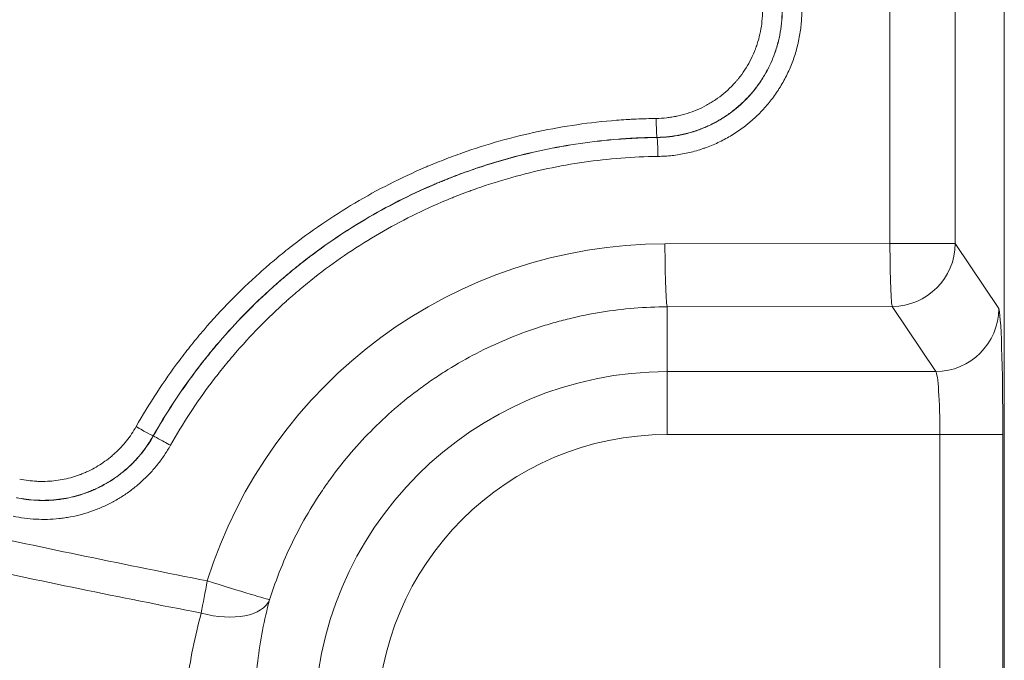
# Model space of a CAD drawing. Header units: millimetres. Extents: x -10 to 594, y 0 to 420.
# Tile 236 of 256: x 175.74 to 183.56, y 255.88 to 260.96. Entities that reach past the tile are written whole.
import ezdxf

# ---------------------------------------------------------------- set-up
doc = ezdxf.new("R2010")
doc.units = ezdxf.units.MM
doc.layers.add('1', color=7, linetype='Continuous', true_color=0xffffff)

msp = doc.modelspace()

# ---------------------------------------------------------------- linework, layer by layer
at = {"layer": '1', "color": 155, "linetype": 'Continuous', "lineweight": 18}
msp.add_line((183.5558, 249.9968), (183.5558, 270.0866), dxfattribs=at)
msp.add_line((183.5558, 249.9968), (183.5558, 270.0866), dxfattribs=at)
at = {"layer": '1', "color": 155, "linetype": 'Continuous', "lineweight": 13}
for p, q in [((183.1665, 270.0341), (183.1665, 259.1825)), ((182.6485, 259.1825), (182.6485, 269.3596)), ((180.8631, 259.1791), (182.6485, 259.1825)), ((182.6485, 259.1825), (183.1665, 259.1825)), ((183.1665, 259.1825), (183.5111, 258.6654)), ((182.6668, 258.6832), (180.8814, 258.6798)), ((180.8814, 258.1661), (180.8814, 258.6798)), ((183.0114, 258.1661), (182.6668, 258.6832)), ((180.8814, 258.1661), (183.0114, 258.1661)), ((180.8814, 257.6668), (180.8814, 258.1661)), ((183.0445, 257.6668), (180.8814, 257.6668)), ((183.0445, 257.6668), (183.5442, 257.6668)), ((183.0445, 254.0516), (183.0445, 257.6668)), ((183.5442, 257.6668), (183.5442, 254.0516))]:
    msp.add_line(p, q, dxfattribs=at)
for radius in [2.7998, 2.3005]:
    msp.add_arc((180.8814, 255.3662), radius, 90, 180, dxfattribs=at)
for centre, major_axis, ratio, start_param, end_param in [((180.8704, 255.3662), (3.8129, 0), 0.999998, 1.572712, 2.837989), ((180.8814, 259.1791), (-0.001, 0.5), 0.036529, 1.570726, 3.089198), ((182.6668, 259.1825), (0.001, -0.5), 0.036529, 4.712319, 6.23079), ((182.6668, 259.1825), (-0.4161, -0.2773), 0.998023, 0.983941, 2.552911), ((183.0114, 258.6654), (0.4161, 0.2773), 0.998023, 4.125534, 5.694504), ((183.5093, 257.6668), (0, -1), 0.034921, 1.570796, 3.089233), ((183.0096, 257.6668), (0, -0.5), 0.069842, 1.570796, 3.089233), ((177.2502, 256.5061), (0.0962, 0.4907), 0.035848, 1.577822, 2.126478), ((177.2502, 256.5061), (0.4771, -0.1495), 0.010927, 4.677524, 6.230822), ((177.2502, 256.5061), (0.4817, -0.1341), 0.528322, 4.723146, 6.221505)]:
    msp.add_ellipse(centre, major_axis=major_axis, ratio=ratio, start_param=start_param, end_param=end_param, dxfattribs=at)
for points, knots in [([(180.7933, 260.1736), (180.8213, 260.174), (180.8491, 260.1757), (180.8907, 260.1803), (180.9045, 260.1822), (180.9251, 260.1855), (180.9354, 260.1873), (180.9457, 260.1893), (180.9526, 260.1907), (180.956, 260.1914), (180.9868, 260.1979), (181.0136, 260.205), (181.0664, 260.2216), (181.0923, 260.2312), (181.143, 260.2528), (181.1679, 260.2649), (181.1985, 260.2817), (181.2045, 260.2851), (181.2166, 260.2921), (181.2226, 260.2957), (181.2405, 260.3066), (181.2522, 260.3142), (181.2866, 260.3376), (181.3087, 260.3543), (181.3511, 260.3896), (181.3714, 260.4083), (181.4006, 260.4379), (181.4101, 260.4481), (181.424, 260.4636), (181.4286, 260.4689), (181.4354, 260.4769), (181.4376, 260.4796), (181.4421, 260.485), (181.4443, 260.4877), (181.4641, 260.5121), (181.4804, 260.5345), (181.5109, 260.5807), (181.525, 260.6044), (181.5508, 260.6533), (181.5626, 260.6784), (181.5758, 260.7106), (181.5784, 260.7171), (181.5821, 260.7269), (181.5834, 260.7302), (181.5858, 260.7368), (181.5917, 260.7532), (181.5971, 260.7698), (181.609, 260.8096), (181.6156, 260.8364), (181.6263, 260.8905), (181.6303, 260.9178), (181.6357, 260.9729), (181.6371, 261.0007), (181.6371, 261.0287)], [0, 0, 0, 0, 0.0625, 0.0625, 0.09375, 0.09375, 0.109375, 0.117187, 0.117187, 0.125, 0.125, 0.1875, 0.1875, 0.25, 0.25, 0.3125, 0.3125, 0.328125, 0.328125, 0.34375, 0.34375, 0.375, 0.375, 0.4375, 0.4375, 0.5, 0.5, 0.53125, 0.53125, 0.546875, 0.546875, 0.554687, 0.554687, 0.5625, 0.5625, 0.625, 0.625, 0.6875, 0.6875, 0.75, 0.75, 0.765625, 0.765625, 0.773437, 0.773437, 0.78125, 0.8125, 0.8125, 0.875, 0.875, 0.9375, 0.9375, 1, 1, 1, 1]), ([(181.7925, 261.0287), (181.7925, 260.9958), (181.7909, 260.9631), (181.7845, 260.8984), (181.7798, 260.8663), (181.7672, 260.8027), (181.7595, 260.7712), (181.7454, 260.7243), (181.7404, 260.7088), (181.7335, 260.6894), (181.7321, 260.6856), (181.7293, 260.6779), (181.7279, 260.674), (181.7235, 260.6625), (181.7205, 260.6548), (181.7049, 260.6169), (181.6911, 260.5874), (181.6607, 260.53), (181.6441, 260.5021), (181.6083, 260.4478), (181.5891, 260.4215), (181.5658, 260.3928), (181.5632, 260.3896), (181.558, 260.3833), (181.5553, 260.3801), (181.5474, 260.3707), (181.542, 260.3645), (181.5256, 260.3462), (181.5144, 260.3343), (181.4801, 260.2995), (181.4562, 260.2776), (181.4064, 260.236), (181.3804, 260.2164), (181.34, 260.1889), (181.3262, 260.18), (181.3052, 260.1671), (181.2982, 260.1629), (181.284, 260.1547), (181.2768, 260.1506), (181.2409, 260.131), (181.2117, 260.1168), (181.1519, 260.0913), (181.1215, 260.0801), (181.0595, 260.0605), (181.028, 260.0522), (180.9918, 260.0446), (180.9878, 260.0437), (180.9797, 260.0421), (180.9676, 260.0398), (180.9555, 260.0377), (180.9312, 260.0338), (180.9149, 260.0316), (180.8661, 260.0262), (180.8334, 260.0241), (180.8005, 260.0237)], [0, 0, 0, 0, 0.0625, 0.0625, 0.125, 0.125, 0.1875, 0.1875, 0.21875, 0.21875, 0.226562, 0.226562, 0.234375, 0.234375, 0.25, 0.25, 0.3125, 0.3125, 0.375, 0.375, 0.4375, 0.4375, 0.445312, 0.445312, 0.453125, 0.453125, 0.46875, 0.46875, 0.5, 0.5, 0.5625, 0.5625, 0.625, 0.625, 0.65625, 0.65625, 0.671875, 0.671875, 0.6875, 0.6875, 0.75, 0.75, 0.8125, 0.8125, 0.875, 0.875, 0.882812, 0.882812, 0.890625, 0.90625, 0.90625, 0.9375, 0.9375, 1, 1, 1, 1]), ([(180.8005, 260.0225), (180.8334, 260.0229), (180.866, 260.0249), (180.9307, 260.0321), (180.9628, 260.0373), (181.0264, 260.0507), (181.0579, 260.0589), (181.0969, 260.0711), (181.1086, 260.0749), (181.1202, 260.079), (181.1279, 260.0817), (181.1318, 260.0831), (181.1511, 260.0902), (181.1664, 260.0963), (181.2115, 260.1155), (181.2407, 260.1297), (181.2977, 260.1609), (181.3255, 260.1778), (181.3659, 260.2052), (181.3791, 260.2147), (181.3988, 260.2295), (181.4085, 260.237), (181.4181, 260.2447), (181.4245, 260.2499), (181.4277, 260.2525), (181.4561, 260.2762), (181.4802, 260.2983), (181.5259, 260.3446), (181.5476, 260.3688), (181.5885, 260.4192), (181.6078, 260.4455), (181.6304, 260.4796), (181.6371, 260.49), (181.6436, 260.5004), (181.6479, 260.5075), (181.65, 260.511), (181.6605, 260.5287), (181.6685, 260.543), (181.6915, 260.5863), (181.7053, 260.6157), (181.73, 260.6758), (181.7409, 260.7064), (181.755, 260.7532), (181.7594, 260.769), (181.7653, 260.7928), (181.7672, 260.8008), (181.7708, 260.8169), (181.7725, 260.8249), (181.7805, 260.8653), (181.7853, 260.8977), (181.7917, 260.963), (181.7933, 260.9957), (181.7933, 261.0287)], [0, 0, 0, 0, 0.0625, 0.0625, 0.125, 0.125, 0.1875, 0.1875, 0.203125, 0.210938, 0.210938, 0.21875, 0.21875, 0.25, 0.25, 0.3125, 0.3125, 0.375, 0.375, 0.40625, 0.40625, 0.421875, 0.429688, 0.429688, 0.4375, 0.4375, 0.5, 0.5, 0.5625, 0.5625, 0.625, 0.625, 0.640625, 0.648438, 0.648438, 0.65625, 0.65625, 0.6875, 0.6875, 0.75, 0.75, 0.8125, 0.8125, 0.84375, 0.84375, 0.859375, 0.859375, 0.875, 0.875, 0.9375, 0.9375, 1, 1, 1, 1]), ([(181.9487, 261.0287), (181.9487, 260.9908), (181.9469, 260.9532), (181.9395, 260.8782), (181.934, 260.8409), (181.9248, 260.7945), (181.9228, 260.7853), (181.9187, 260.7668), (181.9165, 260.7577), (181.9097, 260.7303), (181.9047, 260.7122), (181.8885, 260.6584), (181.876, 260.6232), (181.8476, 260.5542), (181.8317, 260.5203), (181.8053, 260.4706), (181.7961, 260.4541), (181.784, 260.4338), (181.7816, 260.4298), (181.7766, 260.4217), (181.7692, 260.4097), (181.7615, 260.3978), (181.7355, 260.3586), (181.7134, 260.3284), (181.6663, 260.2704), (181.6414, 260.2426), (181.5889, 260.1894), (181.5612, 260.164), (181.5285, 260.1368), (181.5248, 260.1338), (181.5175, 260.1278), (181.5064, 260.119), (181.4953, 260.1104), (181.4727, 260.0934), (181.4575, 260.0825), (181.411, 260.051), (181.3791, 260.0315), (181.3136, 259.9957), (181.28, 259.9794), (181.2281, 259.9573), (181.2106, 259.9504), (181.1884, 259.9422), (181.184, 259.9406), (181.1751, 259.9375), (181.1617, 259.9328), (181.1483, 259.9284), (181.1035, 259.9143), (181.0673, 259.9049), (180.9942, 259.8896), (180.9574, 259.8836), (180.883, 259.8754), (180.8455, 259.873), (180.8077, 259.8726)], [0, 0, 0, 0, 0.0625, 0.0625, 0.125, 0.125, 0.140625, 0.140625, 0.15625, 0.15625, 0.1875, 0.1875, 0.25, 0.25, 0.3125, 0.3125, 0.34375, 0.34375, 0.351563, 0.351563, 0.359375, 0.375, 0.375, 0.4375, 0.4375, 0.5, 0.5, 0.5625, 0.5625, 0.570313, 0.570313, 0.578125, 0.59375, 0.59375, 0.625, 0.625, 0.6875, 0.6875, 0.75, 0.75, 0.78125, 0.78125, 0.789062, 0.789062, 0.796875, 0.8125, 0.8125, 0.875, 0.875, 0.9375, 0.9375, 1, 1, 1, 1]), ([(162.1944, 260.8852), (162.8037, 260.6481), (163.4153, 260.4176), (164.3361, 260.0818), (164.6436, 259.9715), (165.2597, 259.7543), (165.877, 259.5404), (166.8063, 259.2297), (167.4282, 259.0293), (167.8955, 258.8815), (168.0514, 258.8327), (168.3635, 258.7358), (168.5197, 258.6878), (168.9887, 258.5451), (169.302, 258.4516), (169.6943, 258.3369), (169.7728, 258.3141), (169.9298, 258.2687), (170.1655, 258.2009), (170.4013, 258.1341), (170.8734, 258.0019), (171.1886, 257.9156), (171.8198, 257.7466), (172.1358, 257.6639), (172.7687, 257.5022), (173.0856, 257.4231), (174.0377, 257.1915), (174.6741, 257.0444), (175.9504, 256.7646), (176.5904, 256.6319), (177.2319, 256.5061)], [0, 0, 0, 0, 0.125, 0.125, 0.1875, 0.1875, 0.25, 0.3125, 0.375, 0.375, 0.40625, 0.40625, 0.4375, 0.4375, 0.5, 0.5, 0.515625, 0.515625, 0.53125, 0.5625, 0.5625, 0.625, 0.625, 0.6875, 0.6875, 0.75, 0.75, 0.875, 0.875, 1, 1, 1, 1]), ([(177.1845, 256.2502), (176.5409, 256.375), (175.8989, 256.5068), (174.6184, 256.7849), (173.9799, 256.9312), (173.0247, 257.1616), (172.7068, 257.2402), (172.0717, 257.4011), (171.7546, 257.4834), (171.1213, 257.6516), (170.8051, 257.7375), (170.3314, 257.869), (170.1736, 257.9133), (169.8582, 258.0028), (169.7006, 258.048), (169.2282, 258.1849), (168.9138, 258.2779), (168.443, 258.4199), (168.2862, 258.4677), (167.9728, 258.5641), (167.8163, 258.6127), (167.347, 258.7597), (167.0347, 258.8594), (166.567, 259.0115), (166.4113, 259.0627), (166.1, 259.1657), (165.9445, 259.2177), (165.4785, 259.3748), (165.1684, 259.4812), (164.5494, 259.6972), (164.2405, 259.8069), (163.346, 260.1298), (162.7619, 260.3472), (162.18, 260.5705)], [0, 0, 0, 0, 0.125776, 0.125776, 0.251553, 0.251553, 0.314441, 0.314441, 0.377329, 0.377329, 0.440217, 0.440217, 0.471661, 0.471661, 0.503105, 0.503105, 0.565993, 0.565993, 0.597437, 0.597437, 0.628881, 0.628881, 0.69177, 0.69177, 0.723214, 0.723214, 0.754658, 0.754658, 0.817546, 0.817546, 0.880434, 0.880434, 1, 1, 1, 1]), ([(176.6669, 257.7292), (176.7188, 257.8212), (176.7734, 257.9109), (176.888, 258.0861), (176.9479, 258.1716), (177.0418, 258.2965), (177.0738, 258.3376), (177.139, 258.4188), (177.1723, 258.4588), (177.2741, 258.5773), (177.3447, 258.6542), (177.491, 258.8037), (177.5668, 258.8763), (177.6552, 258.9555), (177.665, 258.9643), (177.6848, 258.9818), (177.7146, 259.0078), (177.7446, 259.0334), (177.805, 259.0841), (177.8457, 259.1171), (177.9692, 259.214), (178.0534, 259.2757), (178.2254, 259.3934), (178.401, 259.5052), (178.5838, 259.6056), (178.7702, 259.7003), (178.8652, 259.7447), (178.9742, 259.7914), (178.9864, 259.7965), (179.0046, 259.8041), (179.0107, 259.8067), (179.0229, 259.8117), (179.0533, 259.8242), (179.0839, 259.8364), (179.1574, 259.8651), (179.2065, 259.8833), (179.3546, 259.9356), (179.4541, 259.967), (179.6547, 260.0233), (179.8567, 260.0729), (180.0618, 260.1094), (180.2684, 260.1393), (180.3725, 260.151), (180.5036, 260.1613), (180.5298, 260.1631), (180.5693, 260.1656), (180.5824, 260.1663), (180.6088, 260.1677), (180.6746, 260.171), (180.7405, 260.1729), (180.7933, 260.1736)], [0, 0, 0, 0, 0.0625, 0.0625, 0.125, 0.125, 0.15625, 0.15625, 0.1875, 0.1875, 0.25, 0.25, 0.3125, 0.3125, 0.320313, 0.320313, 0.328125, 0.34375, 0.34375, 0.375, 0.375, 0.4375, 0.4375, 0.5, 0.5625, 0.5625, 0.625, 0.625, 0.632813, 0.632813, 0.636719, 0.636719, 0.640625, 0.65625, 0.65625, 0.6875, 0.6875, 0.75, 0.75, 0.8125, 0.875, 0.875, 0.9375, 0.9375, 0.953125, 0.953125, 0.960938, 0.960938, 0.96875, 1, 1, 1, 1]), ([(180.8005, 260.0237), (180.7998, 260.0244), (180.799, 260.0288), (180.7975, 260.0444), (180.7968, 260.0556), (180.7955, 260.0832), (180.7949, 260.0996), (180.7939, 260.1352), (180.7935, 260.1544), (180.7933, 260.1736)], [0, 0, 0, 0, 0.25, 0.25, 0.5, 0.5, 0.75, 0.75, 1, 1, 1, 1]), ([(180.8005, 260.0237), (180.7494, 260.0231), (180.6983, 260.0216), (180.6345, 260.0187), (180.6217, 260.018), (180.5962, 260.0166), (180.5834, 260.0159), (180.5452, 260.0135), (180.5198, 260.0117), (180.3928, 260.0017), (180.292, 259.9905), (180.0918, 259.9615), (179.8931, 259.9261), (179.6974, 259.8781), (179.5031, 259.8235), (179.4067, 259.793), (179.2632, 259.7424), (179.2156, 259.7248), (179.1444, 259.697), (179.1148, 259.6852), (179.0853, 259.673), (179.0735, 259.6682), (179.0676, 259.6657), (179.0499, 259.6583), (179.0382, 259.6533), (178.9326, 259.6081), (178.8405, 259.5651), (178.6599, 259.4734), (178.4829, 259.3761), (178.3127, 259.2677), (178.1461, 259.1538), (178.0645, 259.094), (177.9449, 259.0001), (177.9054, 258.968), (177.8469, 258.919), (177.8178, 258.8942), (177.789, 258.8689), (177.7698, 258.852), (177.7603, 258.8435), (177.6747, 258.7668), (177.6012, 258.6965), (177.4595, 258.5516), (177.3911, 258.4771), (177.2925, 258.3623), (177.2602, 258.3235), (177.197, 258.2449), (177.1661, 258.205), (177.0751, 258.084), (177.017, 258.0012), (176.906, 257.8315), (176.8531, 257.7445), (176.8029, 257.6554)], [0, 0, 0, 0, 0.03125, 0.03125, 0.039063, 0.039063, 0.046875, 0.046875, 0.0625, 0.0625, 0.125, 0.125, 0.1875, 0.25, 0.25, 0.3125, 0.3125, 0.34375, 0.34375, 0.359375, 0.363281, 0.363281, 0.367188, 0.367188, 0.375, 0.375, 0.4375, 0.4375, 0.5, 0.5625, 0.5625, 0.625, 0.625, 0.65625, 0.65625, 0.671875, 0.679688, 0.679688, 0.6875, 0.6875, 0.75, 0.75, 0.8125, 0.8125, 0.84375, 0.84375, 0.875, 0.875, 0.9375, 0.9375, 1, 1, 1, 1]), ([(176.8036, 257.655), (176.8538, 257.7439), (176.9067, 257.8307), (177.0174, 258.0002), (177.0754, 258.0828), (177.1662, 258.2036), (177.1971, 258.2434), (177.2601, 258.3219), (177.2923, 258.3606), (177.3907, 258.4752), (177.4589, 258.5496), (177.6003, 258.6941), (177.6735, 258.7643), (177.7588, 258.8409), (177.7684, 258.8494), (177.7827, 258.8621), (177.7875, 258.8663), (177.7971, 258.8747), (177.8211, 258.8956), (177.8453, 258.9163), (177.9038, 258.9654), (177.9432, 258.9974), (178.0627, 259.0913), (178.1441, 259.1511), (178.3104, 259.265), (178.4801, 259.3732), (178.6567, 259.4704), (178.8367, 259.562), (178.9284, 259.605), (179.0452, 259.6552), (179.0687, 259.6651), (179.1041, 259.6796), (179.1159, 259.6844), (179.1396, 259.6939), (179.1989, 259.7173), (179.2587, 259.7396), (179.3308, 259.7651), (179.3549, 259.7734), (179.3912, 259.7856), (179.4033, 259.7896), (179.4276, 259.7975), (179.4397, 259.8014), (179.5004, 259.8207), (179.5492, 259.8353), (179.6958, 259.8765), (179.7943, 259.9007), (179.9923, 259.9426), (180.0919, 259.9603), (180.2924, 259.9893), (180.3933, 260.0006), (180.5202, 260.0106), (180.5456, 260.0123), (180.5838, 260.0147), (180.5965, 260.0154), (180.622, 260.0168), (180.6857, 260.02), (180.7494, 260.0218), (180.8005, 260.0225)], [0, 0, 0, 0, 0.0625, 0.0625, 0.125, 0.125, 0.15625, 0.15625, 0.1875, 0.1875, 0.25, 0.25, 0.3125, 0.3125, 0.320313, 0.320313, 0.324219, 0.324219, 0.328125, 0.34375, 0.34375, 0.375, 0.375, 0.4375, 0.4375, 0.5, 0.5625, 0.5625, 0.625, 0.625, 0.640625, 0.640625, 0.648438, 0.648438, 0.65625, 0.6875, 0.6875, 0.703125, 0.703125, 0.710938, 0.710938, 0.71875, 0.71875, 0.75, 0.75, 0.8125, 0.8125, 0.875, 0.875, 0.9375, 0.9375, 0.953125, 0.953125, 0.960938, 0.960938, 0.96875, 1, 1, 1, 1]), ([(180.8077, 259.8726), (180.8074, 259.8918), (180.807, 259.911), (180.8061, 259.9466), (180.8055, 259.963), (180.8041, 259.9906), (180.8034, 260.0018), (180.8019, 260.0174), (180.8012, 260.0218), (180.8005, 260.0225)], [0, 0, 0, 0, 0.25, 0.25, 0.5, 0.5, 0.75, 0.75, 1, 1, 1, 1]), ([(180.8077, 259.8726), (180.7087, 259.8713), (180.6104, 259.8668), (180.4149, 259.8515), (180.3177, 259.8407), (180.1245, 259.8128), (180.0285, 259.7958), (179.8375, 259.7555), (179.7426, 259.7323), (179.554, 259.6794), (179.4603, 259.6498), (179.3555, 259.6129), (179.3438, 259.6088), (179.3206, 259.6003), (179.309, 259.5961), (179.2742, 259.5832), (179.2395, 259.57), (179.205, 259.5564), (179.182, 259.5472), (179.1706, 259.5425), (179.1362, 259.5285), (179.1135, 259.519), (179.0001, 259.4704), (178.9112, 259.4288), (178.7366, 259.3402), (178.5653, 259.2461), (178.4007, 259.1413), (178.2395, 259.031), (178.1605, 258.9732), (178.0446, 258.8822), (178.0064, 258.8512), (177.9498, 258.8037), (177.9263, 258.7836), (177.903, 258.7633), (177.8937, 258.7552), (177.889, 258.7511), (177.8751, 258.7388), (177.8659, 258.7306), (177.7831, 258.6564), (177.7121, 258.5884), (177.5749, 258.4483), (177.5089, 258.3763), (177.4134, 258.2652), (177.3822, 258.2277), (177.3211, 258.1516), (177.2911, 258.1131), (177.2031, 257.996), (177.1469, 257.9159), (177.0395, 257.7516), (176.9883, 257.6675), (176.9396, 257.5812)], [0, 0, 0, 0, 0.0625, 0.0625, 0.125, 0.125, 0.1875, 0.1875, 0.25, 0.25, 0.3125, 0.3125, 0.320313, 0.320313, 0.328125, 0.328125, 0.34375, 0.351563, 0.351563, 0.359375, 0.359375, 0.375, 0.375, 0.4375, 0.4375, 0.5, 0.5625, 0.5625, 0.625, 0.625, 0.65625, 0.65625, 0.671875, 0.675781, 0.675781, 0.679688, 0.679688, 0.6875, 0.6875, 0.75, 0.75, 0.8125, 0.8125, 0.84375, 0.84375, 0.875, 0.875, 0.9375, 0.9375, 1, 1, 1, 1]), ([(180.8814, 258.6798), (180.7933, 258.6796), (180.7059, 258.6759), (180.5319, 258.6617), (180.3591, 258.6407), (180.1883, 258.6061), (180.0611, 258.5751), (180.0188, 258.5639), (179.9556, 258.5458), (179.9345, 258.5395), (179.903, 258.5298), (179.8925, 258.5266), (179.8716, 258.5199), (179.8611, 258.5165), (179.7672, 258.4855), (179.6853, 258.4548), (179.5245, 258.3872), (179.4456, 258.3504), (179.291, 258.2705), (179.2152, 258.2275), (179.1038, 258.1583), (179.067, 258.1345), (179.0125, 258.0976), (178.9944, 258.085), (178.9584, 258.0596), (178.9406, 258.0468), (178.8523, 257.9817), (178.7841, 257.9271), (178.6526, 257.8131), (178.5259, 257.6942), (178.4088, 257.5657), (178.2966, 257.4322), (178.2429, 257.3631), (178.1886, 257.2869), (178.1854, 257.2824), (178.179, 257.2735), (178.1695, 257.26), (178.1477, 257.2283), (178.1293, 257.201), (178.0933, 257.146), (178.0701, 257.109), (178.0027, 256.9967), (177.919, 256.844), (177.8476, 256.6851), (177.7824, 256.5232), (177.7529, 256.4407), (177.7266, 256.3566)], [0, 0, 0, 0, 0.0625, 0.0625, 0.125, 0.1875, 0.1875, 0.21875, 0.21875, 0.234375, 0.234375, 0.242188, 0.242188, 0.25, 0.25, 0.3125, 0.3125, 0.375, 0.375, 0.4375, 0.4375, 0.46875, 0.46875, 0.484375, 0.484375, 0.5, 0.5, 0.5625, 0.5625, 0.625, 0.6875, 0.6875, 0.75, 0.75, 0.753906, 0.753906, 0.757813, 0.765625, 0.78125, 0.78125, 0.8125, 0.8125, 0.875, 0.9375, 0.9375, 1, 1, 1, 1]), ([(175.7433, 257.3137), (175.7655, 257.3089), (175.8103, 257.3011), (175.8553, 257.2969), (175.8893, 257.2951), (175.9006, 257.2947), (175.9176, 257.2945), (175.9233, 257.2945), (175.9319, 257.2946), (175.9375, 257.2946), (175.9432, 257.2948), (175.9688, 257.2955), (175.9914, 257.297), (176.0362, 257.3019), (176.0807, 257.3084), (176.1246, 257.3185), (176.1681, 257.3303), (176.1896, 257.337), (176.2137, 257.3456), (176.2164, 257.3466), (176.2217, 257.3486), (176.2244, 257.3496), (176.2324, 257.3526), (176.2377, 257.3547), (176.2534, 257.3611), (176.2639, 257.3655), (176.2947, 257.3795), (176.3148, 257.3896), (176.3542, 257.4113), (176.3734, 257.4229), (176.411, 257.4476), (176.4294, 257.4608), (176.4518, 257.4782), (176.4584, 257.4835), (176.465, 257.4889), (176.4694, 257.4925), (176.4716, 257.4943), (176.4825, 257.5035), (176.491, 257.511), (176.5161, 257.5339), (176.532, 257.5497), (176.5627, 257.5826), (176.5919, 257.6166), (176.6185, 257.6528), (176.6437, 257.6902), (176.6556, 257.7094), (176.6668, 257.7293)], [0, 0, 0, 0, 0.0625, 0.125, 0.125, 0.15625, 0.15625, 0.171875, 0.171875, 0.179687, 0.1875, 0.1875, 0.25, 0.25, 0.3125, 0.375, 0.375, 0.4375, 0.4375, 0.445313, 0.445313, 0.453125, 0.453125, 0.46875, 0.46875, 0.5, 0.5, 0.5625, 0.5625, 0.625, 0.625, 0.6875, 0.6875, 0.703125, 0.710938, 0.710938, 0.71875, 0.71875, 0.75, 0.75, 0.8125, 0.8125, 0.875, 0.9375, 0.9375, 1, 1, 1, 1]), ([(176.8027, 257.6555), (176.8012, 257.6556), (176.7857, 257.6635), (176.7354, 257.6908), (176.7009, 257.71), (176.6668, 257.7293)], [0, 0, 0, 0, 0.5, 0.5, 1, 1, 1, 1]), ([(176.9395, 257.5813), (176.9244, 257.5545), (176.9083, 257.5284), (176.8742, 257.4778), (176.8382, 257.4288), (176.7985, 257.3827), (176.757, 257.3382), (176.7353, 257.3167), (176.7069, 257.2908), (176.7012, 257.2857), (176.6896, 257.2755), (176.6838, 257.2705), (176.6661, 257.2556), (176.6542, 257.246), (176.6179, 257.2178), (176.5682, 257.1822), (176.5157, 257.1507), (176.4821, 257.1322), (176.4754, 257.1286), (176.4617, 257.1215), (176.4549, 257.118), (176.4342, 257.1077), (176.4203, 257.1011), (176.3784, 257.0823), (176.3501, 257.0709), (176.2929, 257.0505), (176.2639, 257.0414), (176.2052, 257.0256), (176.1755, 257.0188), (176.1305, 257.0104), (176.1154, 257.0079), (176.0926, 257.0045), (176.085, 257.0035), (176.0697, 257.0016), (176.0621, 257.0007), (176.0239, 256.9966), (175.9934, 256.9946), (175.9326, 256.9931), (175.9022, 256.9935), (175.8416, 256.9967), (175.8113, 256.9996), (175.7508, 257.0076), (175.7207, 257.0129), (175.6906, 257.0193)], [0, 0, 0, 0, 0.0625, 0.0625, 0.125, 0.1875, 0.1875, 0.25, 0.25, 0.265625, 0.265625, 0.28125, 0.28125, 0.3125, 0.3125, 0.375, 0.4375, 0.4375, 0.453125, 0.453125, 0.46875, 0.46875, 0.5, 0.5, 0.5625, 0.5625, 0.625, 0.625, 0.6875, 0.6875, 0.71875, 0.71875, 0.734375, 0.734375, 0.75, 0.75, 0.8125, 0.8125, 0.875, 0.875, 0.9375, 0.9375, 1, 1, 1, 1]), ([(175.7168, 257.1658), (175.743, 257.1602), (175.7692, 257.1557), (175.8218, 257.1487), (175.8481, 257.1462), (175.9009, 257.1434), (175.9273, 257.143), (175.9803, 257.1444), (176.0068, 257.1462), (176.04, 257.1497), (176.0466, 257.1504), (176.0599, 257.1521), (176.0666, 257.153), (176.0864, 257.1559), (176.0995, 257.1581), (176.1387, 257.1655), (176.1904, 257.1773), (176.2408, 257.193), (176.2907, 257.2108), (176.3153, 257.2207), (176.3517, 257.2371), (176.3638, 257.2428), (176.3818, 257.2518), (176.3878, 257.2548), (176.3996, 257.261), (176.4055, 257.2642), (176.4347, 257.2802), (176.4574, 257.2939), (176.5017, 257.3229), (176.5232, 257.3383), (176.565, 257.3707), (176.5853, 257.3878), (176.6147, 257.4146), (176.6244, 257.4238), (176.6387, 257.4379), (176.6434, 257.4426), (176.6528, 257.4522), (176.6574, 257.4571), (176.6802, 257.4815), (176.6976, 257.5017), (176.7308, 257.5434), (176.7465, 257.5648), (176.7763, 257.609), (176.7903, 257.6317), (176.8035, 257.655)], [0, 0, 0, 0, 0.0625, 0.0625, 0.125, 0.125, 0.1875, 0.1875, 0.25, 0.25, 0.265625, 0.265625, 0.28125, 0.28125, 0.3125, 0.3125, 0.375, 0.4375, 0.4375, 0.5, 0.5, 0.53125, 0.53125, 0.546875, 0.546875, 0.5625, 0.5625, 0.625, 0.625, 0.6875, 0.6875, 0.75, 0.75, 0.78125, 0.78125, 0.796875, 0.796875, 0.8125, 0.8125, 0.875, 0.875, 0.9375, 0.9375, 1, 1, 1, 1]), ([(176.8027, 257.6555), (176.7896, 257.6322), (176.7756, 257.6095), (176.7459, 257.5656), (176.7147, 257.523), (176.6803, 257.4831), (176.6443, 257.4445), (176.6255, 257.4258), (176.5961, 257.3989), (176.5861, 257.3901), (176.5733, 257.3793), (176.5707, 257.3772), (176.5655, 257.3729), (176.5578, 257.3666), (176.5499, 257.3604), (176.5236, 257.3399), (176.5021, 257.3245), (176.4579, 257.2954), (176.4353, 257.2818), (176.389, 257.2563), (176.3653, 257.2444), (176.329, 257.228), (176.3168, 257.2228), (176.2982, 257.2153), (176.292, 257.2128), (176.2826, 257.2093), (176.2795, 257.2081), (176.2732, 257.2058), (176.2449, 257.1955), (176.2164, 257.1866), (176.1653, 257.1727), (176.1138, 257.1609), (176.0615, 257.1532), (176.0088, 257.1475), (175.9822, 257.1457), (175.9521, 257.1449), (175.9454, 257.1447), (175.9321, 257.1446), (175.922, 257.1446), (175.902, 257.1449), (175.8887, 257.1453), (175.8488, 257.1474), (175.8223, 257.1499), (175.7695, 257.1569), (175.7432, 257.1615), (175.717, 257.1671)], [0, 0, 0, 0, 0.0625, 0.0625, 0.125, 0.1875, 0.1875, 0.25, 0.25, 0.28125, 0.28125, 0.289063, 0.289063, 0.296875, 0.3125, 0.3125, 0.375, 0.375, 0.4375, 0.4375, 0.5, 0.5, 0.53125, 0.53125, 0.546875, 0.546875, 0.554687, 0.554687, 0.5625, 0.625, 0.625, 0.6875, 0.75, 0.75, 0.8125, 0.8125, 0.820312, 0.828125, 0.84375, 0.84375, 0.875, 0.875, 0.9375, 0.9375, 1, 1, 1, 1]), ([(176.9395, 257.5813), (176.9054, 257.6006), (176.8709, 257.6197), (176.8206, 257.647), (176.8051, 257.655), (176.8035, 257.6551)], [0, 0, 0, 0, 0.5, 0.5, 1, 1, 1, 1]), ([(162.6907, 256.4091), (163.2804, 256.2668), (163.8715, 256.1294), (164.7603, 255.9302), (165.0569, 255.865), (165.6507, 255.7369), (165.948, 255.674), (166.8407, 255.4888), (167.4372, 255.3699), (168.6326, 255.1406), (169.2314, 255.0303), (170.1315, 254.8711), (170.4317, 254.8191), (171.0329, 254.717), (171.3337, 254.667), (172.237, 254.5199), (172.8402, 254.4258), (174.0487, 254.2452), (174.6539, 254.1587), (175.8661, 253.9931), (176.4731, 253.9139), (177.081, 253.8383)], [0, 0, 0, 0, 0.125, 0.125, 0.1875, 0.1875, 0.25, 0.25, 0.375, 0.375, 0.5, 0.5, 0.5625, 0.5625, 0.625, 0.625, 0.75, 0.75, 0.875, 0.875, 1, 1, 1, 1]), ([(177.7266, 256.3566), (177.7046, 256.276), (177.6857, 256.195), (177.6542, 256.0319), (177.6415, 255.9499), (177.6223, 255.7848), (177.6158, 255.7018), (177.6091, 255.5348), (177.6089, 255.4508), (177.612, 255.3662)], [0, 0, 0, 0, 0.25, 0.25, 0.5, 0.5, 0.75, 0.75, 1, 1, 1, 1]), ([(177.0876, 253.5988), (176.48, 253.6756), (175.8733, 253.7558), (174.6616, 253.9235), (174.0567, 254.011), (172.8488, 254.1936), (172.2458, 254.2887), (171.343, 254.4374), (171.0423, 254.4879), (170.4415, 254.5911), (170.1413, 254.6437), (169.2418, 254.8047), (168.6432, 254.9162), (167.4485, 255.1481), (166.8523, 255.2685), (165.9601, 255.4561), (165.663, 255.5198), (165.0694, 255.6495), (164.773, 255.7156), (163.8848, 255.9174), (163.294, 256.0568), (162.7046, 256.201)], [0, 0, 0, 0, 0.125, 0.125, 0.25, 0.25, 0.375, 0.375, 0.4375, 0.4375, 0.5, 0.5, 0.625, 0.625, 0.75, 0.75, 0.8125, 0.8125, 0.875, 0.875, 1, 1, 1, 1]), ([(177.0439, 255.1103), (177.041, 255.2077), (177.042, 255.3044), (177.0511, 255.4966), (177.0593, 255.5922), (177.0828, 255.7821), (177.0981, 255.8765), (177.1359, 256.0642), (177.1584, 256.1575), (177.1845, 256.2502)], [0, 0, 0, 0, 0.25, 0.25, 0.5, 0.5, 0.75, 0.75, 1, 1, 1, 1])]:
    msp.add_open_spline(points, degree=3, knots=knots, dxfattribs=at)
for points in [[(180.8005, 260.0225), (180.8005, 260.0237)], [(176.8029, 257.6554), (176.8036, 257.655)]]:
    msp.add_open_spline(points, degree=1, dxfattribs=at)

doc.saveas('drawing.dxf')
